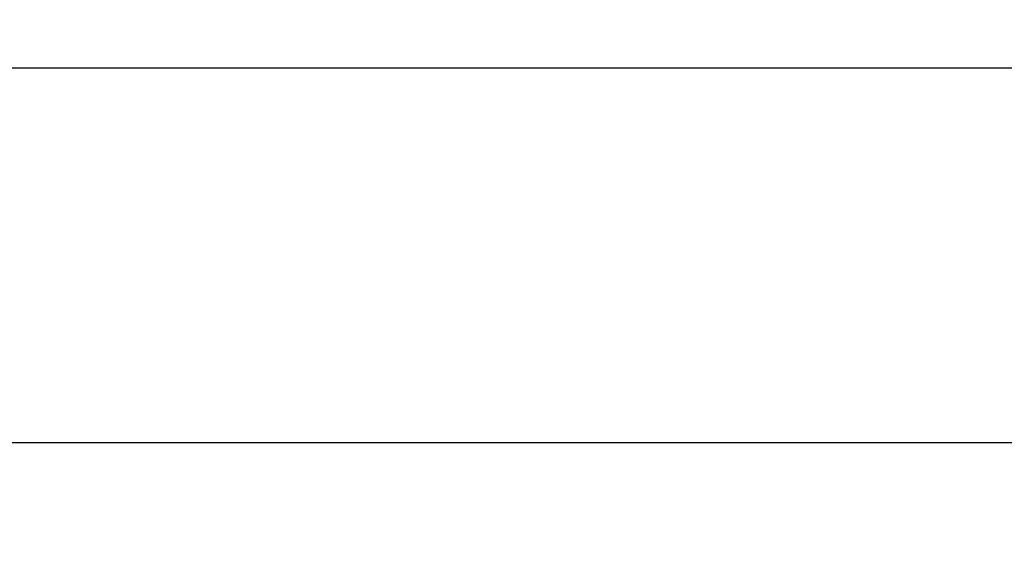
# Model space of a CAD drawing. Header units: millimetres. Extents: x 0 to 420, y -116 to 297.
# Tile 28 of 73: x 121 to 160, y 180 to 201. Entities that reach past the tile are written whole.
import ezdxf

# ---------------------------------------------------------------- set-up
doc = ezdxf.new("R2010")
doc.units = ezdxf.units.MM
doc.header["$LTSCALE"] = 23.1
doc.layers.get('0').update_dxf_attribs({"linetype": 'CONTINUOUS'})
doc.styles.get("Standard").update_dxf_attribs({"font": 'txt', "width": 0.9})
doc.dimstyles.new('DIMSTYLE_1', dxfattribs={"dimtxt": 1.5, "dimasz": 2.5, "dimexe": 1.5, "dimexo": 1.5, "dimgap": 0.375, "dimtad": 1, "dimdec": 0, "dimlfac": 0.5, "dimzin": 0, "dimdsep": 46, "dimtxsty": 'Standard', "dimblk": '_FILLED', "dimblk1": '_FILLED', "dimblk2": '_FILLED', "dimcen": 0.09, "dimazin": 0, "dimtp": 0.3, "dimtm": 0.3, "dimtfac": 1, "dimtdec": 0, "dimtofl": 0, "dimtmove": 0, "dimatfit": 3, "dimldrblk": '_FILLED', "dimfxl": 0, "dimtolj": 1, "dimtzin": 0, "dimarcsym": 0})

# ---------------------------------------------------------------- blocks, each defined once
blk = doc.blocks.new('_FILLED')
at = {"color": 0, "linetype": 'ByBlock'}
blk.add_solid([(0, 0), (-1, 0.2), (-1, -0.2)], dxfattribs=at)
blk = doc.blocks.new('*D1')
at = {"color": 2, "linetype": 'Continuous'}
for p, q in [((66.435, 181.533), (66.435, 200.295)), ((266.435, 181.533), (266.435, 200.295)), ((66.435, 198.795), (166.435, 198.795)), ((266.435, 198.795), (166.435, 198.795))]:
    blk.add_line(p, q, dxfattribs=at)
at = {"color": 2, "linetype": 'Continuous', "xscale": 2.5, "yscale": 2.5, "zscale": 2.5, "rotation": 180}
blk.add_blockref('_FILLED', (66.435, 198.795), dxfattribs=at)
at = {"color": 2, "linetype": 'Continuous', "xscale": 2.5, "yscale": 2.5, "zscale": 2.5}
blk.add_blockref('_FILLED', (266.435, 198.795), dxfattribs=at)
at = {"color": 2, "linetype": 'Continuous', "insert": (166.435, 200.67), "char_height": 1.5, "width": 4.05, "attachment_point": 2, "line_spacing_factor": 0.9}
blk.add_mtext('100', dxfattribs=at)

msp = doc.modelspace()

# ---------------------------------------------------------------- linework, layer by layer
at = {"color": 7, "linetype": 'Continuous'}
msp.add_line((262.435, 184.033), (70.435, 184.033), dxfattribs=at)

# ---------------------------------------------------------------- dimensions: what is measured, and where the dimension line sits
at = {"color": 2, "linetype": 'Continuous'}
dim = msp.add_linear_dim(base=(66.435, 198.795), p1=(266.435, 180.033), p2=(66.435, 180.033), angle=180, dimstyle='DIMSTYLE_1', dxfattribs=at)
dim.commit()
dim.dimension.update_dxf_attribs({"geometry": '*D1', "text_midpoint": (166.603, 198.795), "dimtype": 160})

doc.saveas('drawing.dxf')
